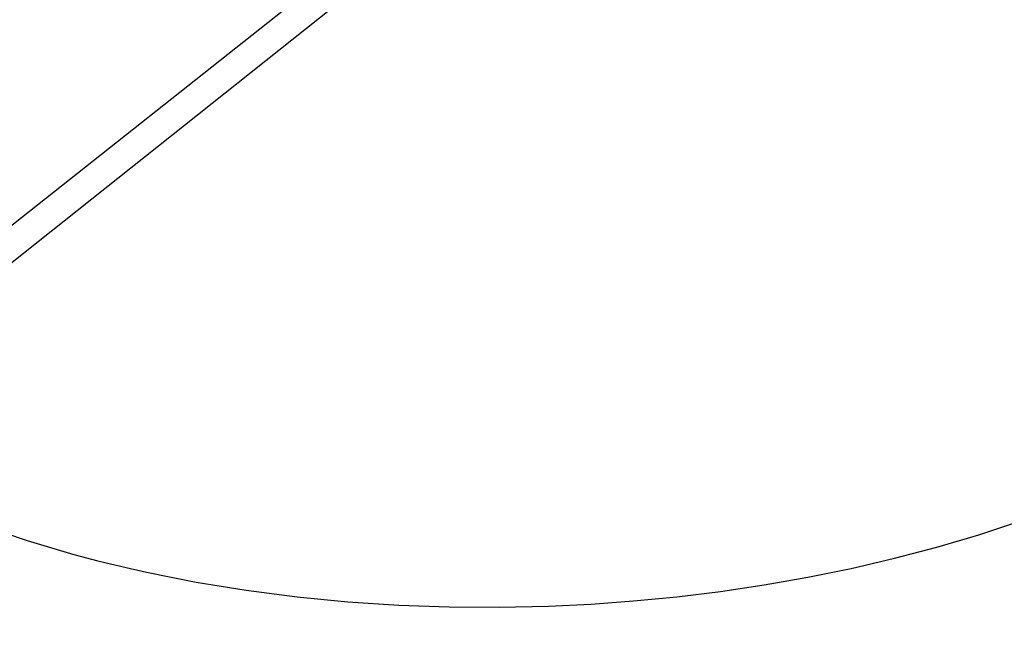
# Model space of a CAD drawing. Header units: millimetres. Extents: x 10636 to 13134, y 8891 to 10552.
# Tile 25 of 34: x 12503 to 12636, y 9963 to 10045. Entities that reach past the tile are written whole.
import ezdxf

# ---------------------------------------------------------------- set-up
doc = ezdxf.new("R2010")
doc.units = ezdxf.units.MM
doc.layers.add('Make2D$Visible$Curvas', color=7, linetype='Continuous')

msp = doc.modelspace()

# ---------------------------------------------------------------- linework, layer by layer
at = {"layer": 'Make2D$Visible$Curvas', "color": 29, "lineweight": -3, "true_color": 0x4d342b}
for p, q in [((12560.87, 10063.36), (12213.51, 9788.52)), ((12561.27, 10058.87), (12214.55, 9783.26))]:
    msp.add_line(p, q, dxfattribs=at)
at = {"layer": 'Make2D$Visible$Curvas', "color": 254, "lineweight": -3, "true_color": 0xcad1ee}
for p, q in [((12632.67, 9975.01), (12638.21, 9976.84)), ((12501.03, 9975.25), (12504.11, 9974.23)), ((12504.11, 9974.23), (12507.24, 9973.27)), ((12627, 9973.34), (12632.67, 9975.01)), ((12507.24, 9973.27), (12510.41, 9972.36)), ((12621.25, 9971.83), (12627, 9973.34)), ((12510.41, 9972.36), (12513.64, 9971.5)), ((12513.64, 9971.5), (12516.9, 9970.7)), ((12615.43, 9970.47), (12621.25, 9971.83)), ((12516.9, 9970.7), (12520.21, 9969.95)), ((12609.55, 9969.27), (12615.43, 9970.47)), ((12520.21, 9969.95), (12523.54, 9969.26)), ((12523.54, 9969.26), (12526.91, 9968.62)), ((12603.66, 9968.24), (12609.55, 9969.27)), ((12526.91, 9968.62), (12533.7, 9967.52)), ((12533.7, 9967.52), (12540.55, 9966.63)), ((12597.76, 9967.36), (12603.66, 9968.24)), ((12540.55, 9966.63), (12547.43, 9965.97)), ((12586.03, 9966.07), (12591.88, 9966.64)), ((12591.88, 9966.64), (12597.76, 9967.36)), ((12547.43, 9965.97), (12554.29, 9965.52)), ((12554.29, 9965.52), (12561.12, 9965.27)), ((12561.12, 9965.27), (12567.87, 9965.23)), ((12567.87, 9965.23), (12574.52, 9965.38)), ((12574.52, 9965.38), (12580.24, 9965.65)), ((12580.24, 9965.65), (12586.03, 9966.07))]:
    msp.add_line(p, q, dxfattribs=at)

doc.saveas('drawing.dxf')
